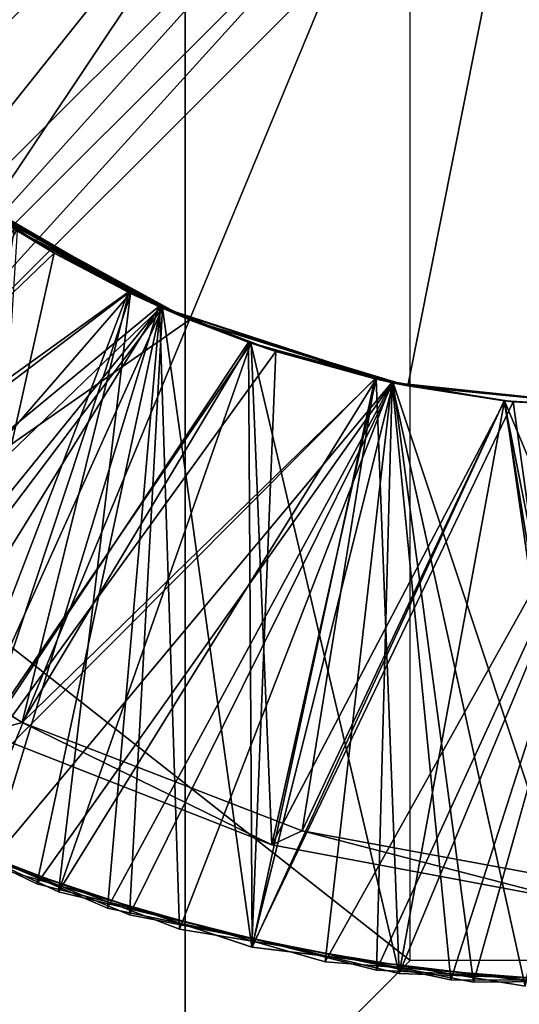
# Model space of a CAD drawing. Header units: millimetres. Extents: x -35 to 35, y -25 to 51.
# Tile 84 of 121: x 22.313 to 22.871, y 14.033 to 15.134. Entities that reach past the tile are written whole.
import ezdxf

# ---------------------------------------------------------------- set-up
doc = ezdxf.new("R2010")
doc.units = ezdxf.units.MM
doc.header["$LTSCALE"] = 65.185185
for name, color, linetype in [('129', 7, 'CONTINUOUS'), ('30', 7, 'CONTINUOUS'), ('31', 7, 'CONTINUOUS'), ('39', 7, 'CONTINUOUS'), ('40', 7, 'CONTINUOUS'), ('41', 7, 'CONTINUOUS'), ('42', 7, 'CONTINUOUS'), ('43', 7, 'CONTINUOUS'), ('44', 7, 'CONTINUOUS'), ('45', 7, 'CONTINUOUS'), ('46', 7, 'CONTINUOUS'), ('47', 7, 'CONTINUOUS'), ('58', 7, 'CONTINUOUS'), ('59', 7, 'CONTINUOUS'), ('61', 7, 'CONTINUOUS'), ('96', 7, 'CONTINUOUS'), ('97', 7, 'CONTINUOUS')]:
    doc.layers.add(name, color=color, linetype=linetype)

msp = doc.modelspace()

# ---------------------------------------------------------------- linework, layer by layer
at = {"layer": '129', "color": 250, "linetype": 'Continuous', "true_color": 0x1c1c1c}
for points in [[(23.3, 22.5, 72.991), (-23.3, -22.5, 72.991), (23.3, -22.5, 72.991), (23.3, 22.5, 72.991)], [(-23.3, 22.5, 72.991), (-23.3, -22.5, 72.991), (23.3, 22.5, 72.991), (-23.3, 22.5, 72.991)]]:
    msp.add_3dface(points, dxfattribs=at)
at = {"layer": '30', "color": 250, "linetype": 'Continuous', "true_color": 0x1c1c1c}
for points in [[(22.4976, 42.8115, -103.1), (21.3067, -11.7673, -103.1), (21.3067, 43.7673, -103.1), (22.4976, 42.8115, -103.1)], [(22.4976, -10.8115, -103.1), (21.3067, -11.7673, -103.1), (22.4976, 42.8115, -103.1), (22.4976, -10.8115, -103.1)], [(23.6457, 41.8047, -103.1), (22.4976, -10.8115, -103.1), (22.4976, 42.8115, -103.1), (23.6457, 41.8047, -103.1)], [(23.6457, -9.8047, -103.1), (22.4976, -10.8115, -103.1), (23.6457, 41.8047, -103.1), (23.6457, -9.8047, -103.1)]]:
    msp.add_3dface(points, dxfattribs=at)
at = {"layer": '31', "color": 250, "linetype": 'Continuous', "true_color": 0x1c1c1c}
for points in [[(-34.5, 16, -88.1), (-34.3687, 12.9931, -88.1), (34.5, 16, -88.1), (-34.5, 16, -88.1)], [(34.5, 16, -88.1), (-34.3687, 12.9931, -88.1), (34.3687, 12.9931, -88.1), (34.5, 16, -88.1)]]:
    msp.add_3dface(points, dxfattribs=at)
at = {"layer": '39', "linetype": 'Continuous'}
for points in [[(22.309, 14.8988, -111.43), (22.4365, 14.8285, -111.3944), (22.2338, 14.9498, -109.8006), (22.309, 14.8988, -111.43)], [(22.2338, 14.9498, -109.8006), (22.4365, 14.8285, -111.3944), (22.4683, 14.8137, -109.7341), (22.2338, 14.9498, -109.8006)], [(22.2338, 14.9498, -109.4523), (22.4683, 14.8137, -109.3858), (22.3067, 14.9003, -107.7791), (22.2338, 14.9498, -109.4523)], [(22.3067, 14.9003, -107.4307), (22.4338, 14.8298, -107.3951), (22.2346, 14.9492, -105.8004), (22.3067, 14.9003, -107.4307)], [(22.2346, 14.9492, -105.8004), (22.4338, 14.8298, -107.3951), (22.4691, 14.8134, -105.7339), (22.2346, 14.9492, -105.8004)], [(22.2346, 14.9492, -105.452), (22.4691, 14.8134, -105.3856), (22.2354, 14.9487, -103.8002), (22.2346, 14.9492, -105.452)], [(22.2354, 14.9487, -103.8002), (22.4691, 14.8134, -105.3856), (22.4698, 14.813, -103.7337), (22.2354, 14.9487, -103.8002)], [(22.2354, 14.9487, -103.4518), (22.4698, 14.813, -103.3854), (22.2356, 14.9485, -101.8001), (22.2354, 14.9487, -103.4518)], [(22.2356, 14.9485, -101.4518), (22.4704, 14.8128, -101.3852), (22.262, 14.9298, -99.7922), (22.2356, 14.9485, -101.4518)], [(22.2356, 14.9485, -101.8001), (22.4698, 14.813, -103.3854), (22.4704, 14.8128, -101.7336), (22.2356, 14.9485, -101.8001)], [(22.2365, 14.9478, -95.4515), (22.4715, 14.8123, -95.3849), (22.2369, 14.9475, -93.7997), (22.2365, 14.9478, -95.4515)], [(22.2365, 14.9478, -95.7998), (22.4359, 14.8288, -97.3945), (22.4715, 14.8123, -95.7333), (22.2365, 14.9478, -95.7998)], [(22.3087, 14.8991, -97.4302), (22.4359, 14.8288, -97.3945), (22.2365, 14.9478, -95.7998), (22.3087, 14.8991, -97.4302)], [(22.2369, 14.9475, -93.7997), (22.4715, 14.8123, -95.3849), (22.472, 14.8121, -93.7331), (22.2369, 14.9475, -93.7997)], [(22.2369, 14.9475, -93.4513), (22.472, 14.8121, -93.3848), (22.2778, 14.9191, -92.1), (22.2369, 14.9475, -93.4513)], [(22.2373, 14.9473, -115.7996), (22.3098, 14.8984, -117.4298), (22.3513, 14.8734, -115.7663), (22.2373, 14.9473, -115.7996)], [(22.2373, 14.9473, -113.7996), (22.4723, 14.8119, -115.3847), (22.4724, 14.8119, -113.733), (22.2373, 14.9473, -113.7996)], [(22.2373, 14.9473, -115.4512), (22.3513, 14.8734, -115.418), (22.2373, 14.9473, -113.7996), (22.2373, 14.9473, -115.4512)], [(22.3513, 14.8734, -115.418), (22.4723, 14.8119, -115.3847), (22.2373, 14.9473, -113.7996), (22.3513, 14.8734, -115.418)], [(22.2373, 14.9473, -113.4512), (22.4724, 14.8119, -113.3847), (22.309, 14.8988, -111.7784), (22.2373, 14.9473, -113.4512)], [(22.262, 14.9298, -99.4438), (22.5025, 14.799, -99.3767), (22.3087, 14.8991, -97.7785), (22.262, 14.9298, -99.4438)], [(22.262, 14.9298, -99.7922), (22.4704, 14.8128, -101.3852), (22.5025, 14.799, -99.725), (22.262, 14.9298, -99.7922)], [(22.2778, 14.9191, -92.1), (22.472, 14.8121, -93.3848), (22.5025, 14.799, -92.1), (22.2778, 14.9191, -92.1)], [(22.5025, 14.799, -118.96), (22.307, 14.9001, -117.779), (22.2778, 14.9191, -118.96), (22.5025, 14.799, -118.96)], [(22.3067, 14.9003, -107.7791), (22.4683, 14.8137, -109.3858), (22.4338, 14.8298, -107.7434), (22.3067, 14.9003, -107.7791)], [(22.4348, 14.8293, -117.7432), (22.307, 14.9001, -117.779), (22.5025, 14.799, -118.96), (22.4348, 14.8293, -117.7432)], [(22.3087, 14.8991, -97.7785), (22.5025, 14.799, -99.3767), (22.4359, 14.8288, -97.7429), (22.3087, 14.8991, -97.7785)], [(22.309, 14.8988, -111.7784), (22.4724, 14.8119, -113.3847), (22.4365, 14.8285, -111.7427), (22.309, 14.8988, -111.7784)], [(22.3098, 14.8984, -117.4298), (22.437, 14.8282, -117.3942), (22.3513, 14.8734, -115.7663), (22.3098, 14.8984, -117.4298)], [(22.3513, 14.8734, -115.7663), (22.437, 14.8282, -117.3942), (22.4723, 14.8119, -115.733), (22.3513, 14.8734, -115.7663)], [(22.4338, 14.8298, -107.3951), (22.5685, 14.7737, -107.3594), (22.4691, 14.8134, -105.7339), (22.4338, 14.8298, -107.3951)], [(22.4338, 14.8298, -107.7434), (22.4683, 14.8137, -109.3858), (22.5685, 14.7737, -107.7077), (22.4338, 14.8298, -107.7434)], [(22.5698, 14.7733, -117.7074), (22.4348, 14.8293, -117.7432), (22.5025, 14.799, -118.96), (22.5698, 14.7733, -117.7074)], [(22.4359, 14.8288, -97.7429), (22.5025, 14.799, -99.3767), (22.5701, 14.7731, -97.7073), (22.4359, 14.8288, -97.7429)], [(22.4359, 14.8288, -97.3945), (22.5701, 14.7731, -97.3589), (22.4715, 14.8123, -95.7333), (22.4359, 14.8288, -97.3945)], [(22.4365, 14.8285, -111.3944), (22.5711, 14.7728, -111.3587), (22.4683, 14.8137, -109.7341), (22.4365, 14.8285, -111.3944)], [(22.4365, 14.8285, -111.7427), (22.4724, 14.8119, -113.3847), (22.5711, 14.7728, -111.707), (22.4365, 14.8285, -111.7427)], [(22.437, 14.8282, -117.3942), (22.5715, 14.7726, -117.3586), (22.4723, 14.8119, -115.733), (22.437, 14.8282, -117.3942)], [(22.5711, 14.7728, -111.3587), (22.711, 14.7325, -111.323), (22.4683, 14.8137, -109.7341), (22.5711, 14.7728, -111.3587)], [(22.4683, 14.8137, -109.7341), (22.711, 14.7325, -111.323), (22.7285, 14.7287, -109.667), (22.4683, 14.8137, -109.7341)], [(22.4683, 14.8137, -109.3858), (22.7285, 14.7287, -109.3186), (22.5685, 14.7737, -107.7077), (22.4683, 14.8137, -109.3858)], [(22.5685, 14.7737, -107.3594), (22.7095, 14.7329, -107.3234), (22.4691, 14.8134, -105.7339), (22.5685, 14.7737, -107.3594)], [(22.4691, 14.8134, -105.7339), (22.7095, 14.7329, -107.3234), (22.7287, 14.7286, -105.6669), (22.4691, 14.8134, -105.7339)], [(22.4691, 14.8134, -105.3856), (22.7287, 14.7286, -105.3186), (22.4698, 14.813, -103.7337), (22.4691, 14.8134, -105.3856)], [(22.4698, 14.813, -103.3854), (22.7289, 14.7286, -103.3185), (22.4704, 14.8128, -101.7336), (22.4698, 14.813, -103.3854)], [(22.4698, 14.813, -103.7337), (22.7287, 14.7286, -105.3186), (22.7289, 14.7286, -103.6669), (22.4698, 14.813, -103.7337)], [(22.4704, 14.8128, -101.3852), (22.7292, 14.7285, -101.3185), (22.5025, 14.799, -99.725), (22.4704, 14.8128, -101.3852)], [(22.4704, 14.8128, -101.7336), (22.7289, 14.7286, -103.3185), (22.7292, 14.7285, -101.6668), (22.4704, 14.8128, -101.7336)], [(22.4715, 14.8123, -95.3849), (22.7295, 14.7284, -95.3184), (22.472, 14.8121, -93.7331), (22.4715, 14.8123, -95.3849)], [(22.4715, 14.8123, -95.7333), (22.7103, 14.7327, -97.3232), (22.7295, 14.7284, -95.6667), (22.4715, 14.8123, -95.7333)], [(22.5701, 14.7731, -97.3589), (22.7103, 14.7327, -97.3232), (22.4715, 14.8123, -95.7333), (22.5701, 14.7731, -97.3589)], [(22.472, 14.8121, -93.7331), (22.7295, 14.7284, -95.3184), (22.7298, 14.7284, -93.6666), (22.472, 14.8121, -93.7331)], [(22.472, 14.8121, -93.3848), (22.7298, 14.7284, -93.3183), (22.5025, 14.799, -92.1), (22.472, 14.8121, -93.3848)], [(22.4723, 14.8119, -115.733), (22.5715, 14.7726, -117.3586), (22.5991, 14.7633, -115.6998), (22.4723, 14.8119, -115.733)], [(22.4723, 14.8119, -115.3847), (22.5991, 14.7633, -115.3514), (22.4724, 14.8119, -113.733), (22.4723, 14.8119, -115.3847)], [(22.5991, 14.7633, -115.3514), (22.7303, 14.7283, -115.3182), (22.4724, 14.8119, -113.733), (22.5991, 14.7633, -115.3514)], [(22.4724, 14.8119, -113.733), (22.7303, 14.7283, -115.3182), (22.7303, 14.7283, -113.6665), (22.4724, 14.8119, -113.733)], [(22.4724, 14.8119, -113.3847), (22.7303, 14.7283, -113.3182), (22.5711, 14.7728, -111.707), (22.4724, 14.8119, -113.3847)], [(22.5025, 14.799, -99.725), (22.7292, 14.7285, -101.3185), (22.7464, 14.725, -99.6625), (22.5025, 14.799, -99.725)], [(22.5025, 14.799, -92.1), (22.7298, 14.7284, -93.3183), (22.7464, 14.725, -92.1), (22.5025, 14.799, -92.1)], [(22.5025, 14.799, -99.3767), (22.7464, 14.725, -99.3142), (22.5701, 14.7731, -97.7073), (22.5025, 14.799, -99.3767)], [(22.7464, 14.725, -118.96), (22.5698, 14.7733, -117.7074), (22.5025, 14.799, -118.96), (22.7464, 14.725, -118.96)], [(22.5685, 14.7737, -107.7077), (22.7285, 14.7287, -109.3186), (22.7095, 14.7329, -107.6717), (22.5685, 14.7737, -107.7077)], [(22.7101, 14.7327, -117.6716), (22.5698, 14.7733, -117.7074), (22.7464, 14.725, -118.96), (22.7101, 14.7327, -117.6716)], [(22.5701, 14.7731, -97.7073), (22.7464, 14.725, -99.3142), (22.7103, 14.7327, -97.6715), (22.5701, 14.7731, -97.7073)], [(22.5711, 14.7728, -111.707), (22.7303, 14.7283, -113.3182), (22.711, 14.7325, -111.6714), (22.5711, 14.7728, -111.707)], [(22.5715, 14.7726, -117.3586), (22.7113, 14.7325, -117.323), (22.5991, 14.7633, -115.6998), (22.5715, 14.7726, -117.3586)], [(22.5991, 14.7633, -115.6998), (22.7113, 14.7325, -117.323), (22.7303, 14.7283, -115.6665), (22.5991, 14.7633, -115.6998)], [(22.7095, 14.7329, -107.3234), (22.8543, 14.7082, -107.2874), (22.7287, 14.7286, -105.6669), (22.7095, 14.7329, -107.3234)], [(22.7095, 14.7329, -107.6717), (22.7285, 14.7287, -109.3186), (22.8543, 14.7082, -107.6358), (22.7095, 14.7329, -107.6717)], [(22.8541, 14.7082, -117.6358), (22.7101, 14.7327, -117.6716), (22.7464, 14.725, -118.96), (22.8541, 14.7082, -117.6358)], [(22.7103, 14.7327, -97.6715), (22.7464, 14.725, -99.3142), (22.8545, 14.7082, -97.6357), (22.7103, 14.7327, -97.6715)], [(22.7103, 14.7327, -97.3232), (22.8545, 14.7082, -97.2874), (22.7295, 14.7284, -95.6667), (22.7103, 14.7327, -97.3232)], [(22.711, 14.7325, -111.323), (22.8546, 14.7082, -111.2873), (22.7285, 14.7287, -109.667), (22.711, 14.7325, -111.323)], [(22.711, 14.7325, -111.6714), (22.7303, 14.7283, -113.3182), (22.8546, 14.7082, -111.6357), (22.711, 14.7325, -111.6714)], [(22.7113, 14.7325, -117.323), (22.8548, 14.7081, -117.2873), (22.7303, 14.7283, -115.6665), (22.7113, 14.7325, -117.323)], [(23, 14.7, -111.2517), (23, 14.7, -109.6), (22.7285, 14.7287, -109.667), (23, 14.7, -111.2517)], [(22.7285, 14.7287, -109.3186), (23, 14.7, -109.2517), (22.8543, 14.7082, -107.6358), (22.7285, 14.7287, -109.3186)], [(22.8546, 14.7082, -111.2873), (23, 14.7, -111.2517), (22.7285, 14.7287, -109.667), (22.8546, 14.7082, -111.2873)], [(22.8543, 14.7082, -107.2874), (23, 14.7, -107.2517), (22.7287, 14.7286, -105.6669), (22.8543, 14.7082, -107.2874)], [(23, 14.7, -107.2517), (23, 14.7, -105.6), (22.7287, 14.7286, -105.6669), (23, 14.7, -107.2517)], [(22.7287, 14.7286, -105.3186), (23, 14.7, -105.2517), (22.7289, 14.7286, -103.6669), (22.7287, 14.7286, -105.3186)], [(23, 14.7, -105.2517), (23, 14.7, -103.6), (22.7289, 14.7286, -103.6669), (23, 14.7, -105.2517)], [(22.7289, 14.7286, -103.3185), (23, 14.7, -103.2517), (22.7292, 14.7285, -101.6668), (22.7289, 14.7286, -103.3185)], [(23, 14.7, -103.2517), (23, 14.7, -101.6), (22.7292, 14.7285, -101.6668), (23, 14.7, -103.2517)], [(22.7292, 14.7285, -101.3185), (23, 14.7, -101.2517), (22.7464, 14.725, -99.6625), (22.7292, 14.7285, -101.3185)], [(22.7295, 14.7284, -95.3184), (23, 14.7, -95.2517), (22.7298, 14.7284, -93.6666), (22.7295, 14.7284, -95.3184)], [(23, 14.7, -97.2517), (23, 14.7, -95.6), (22.7295, 14.7284, -95.6667), (23, 14.7, -97.2517)], [(22.8545, 14.7082, -97.2874), (23, 14.7, -97.2517), (22.7295, 14.7284, -95.6667), (22.8545, 14.7082, -97.2874)], [(23, 14.7, -95.2517), (23, 14.7, -93.6), (22.7298, 14.7284, -93.6666), (23, 14.7, -95.2517)], [(22.7298, 14.7284, -93.3183), (23, 14.7, -93.2517), (22.7464, 14.725, -92.1), (22.7298, 14.7284, -93.3183)], [(22.7303, 14.7283, -115.6665), (22.8548, 14.7081, -117.2873), (22.8644, 14.7071, -115.6333), (22.7303, 14.7283, -115.6665)], [(22.7303, 14.7283, -115.3182), (22.8644, 14.7071, -115.2849), (22.7303, 14.7283, -113.6665), (22.7303, 14.7283, -115.3182)], [(22.8644, 14.7071, -115.2849), (23, 14.7, -115.2517), (22.7303, 14.7283, -113.6665), (22.8644, 14.7071, -115.2849)], [(22.7303, 14.7283, -113.3182), (23, 14.7, -113.2517), (22.8546, 14.7082, -111.6357), (22.7303, 14.7283, -113.3182)], [(23, 14.7, -115.2517), (23, 14.7, -113.6), (22.7303, 14.7283, -113.6665), (23, 14.7, -115.2517)], [(23, 14.7, -118.96), (22.8541, 14.7082, -117.6358), (22.7464, 14.725, -118.96), (23, 14.7, -118.96)], [(23, 14.7, -101.2517), (23, 14.7, -99.6), (22.7464, 14.725, -99.6625), (23, 14.7, -101.2517)], [(22.7464, 14.725, -99.3142), (23, 14.7, -99.2517), (22.8545, 14.7082, -97.6357), (22.7464, 14.725, -99.3142)], [(23, 14.7, -93.2517), (23, 14.7, -92.1), (22.7464, 14.725, -92.1), (23, 14.7, -93.2517)], [(23, 14.7, -118.96), (23, 14.7, -117.6), (22.8541, 14.7082, -117.6358), (23, 14.7, -118.96)], [(23, 14.7, -109.2517), (23, 14.7, -107.6), (22.8543, 14.7082, -107.6358), (23, 14.7, -109.2517)], [(23, 14.7, -99.2517), (23, 14.7, -97.6), (22.8545, 14.7082, -97.6357), (23, 14.7, -99.2517)], [(23, 14.7, -113.2517), (23, 14.7, -111.6), (22.8546, 14.7082, -111.6357), (23, 14.7, -113.2517)], [(22.8548, 14.7081, -117.2873), (23, 14.7, -117.2517), (22.8644, 14.7071, -115.6333), (22.8548, 14.7081, -117.2873)], [(23, 14.7, -117.2517), (23, 14.7, -115.6), (22.8644, 14.7071, -115.6333), (23, 14.7, -117.2517)]]:
    msp.add_3dface(points, dxfattribs=at)
at = {"layer": '40', "linetype": 'Continuous'}
for points in [[(22.3513, 14.8734, -115.418), (22.2373, 14.9473, -115.4512), (21.8694, 14.4112, -115.6227), (22.3513, 14.8734, -115.418)], [(22.437, 14.8282, -117.3942), (22.3098, 14.8984, -117.4298), (22.2741, 14.3374, -117.5205), (22.437, 14.8282, -117.3942)], [(22.2051, 14.2194, -115.5595), (22.3513, 14.8734, -115.418), (21.8694, 14.4112, -115.6227), (22.2051, 14.2194, -115.5595)], [(22.4723, 14.8119, -115.3847), (22.3513, 14.8734, -115.418), (22.2051, 14.2194, -115.5595), (22.4723, 14.8119, -115.3847)], [(22.5715, 14.7726, -117.3586), (22.437, 14.8282, -117.3942), (22.2741, 14.3374, -117.5205), (22.5715, 14.7726, -117.3586)], [(22.5721, 14.0975, -115.4963), (22.4723, 14.8119, -115.3847), (22.2051, 14.2194, -115.5595), (22.5721, 14.0975, -115.4963)], [(22.5991, 14.7633, -115.3514), (22.4723, 14.8119, -115.3847), (22.5721, 14.0975, -115.4963), (22.5991, 14.7633, -115.3514)], [(22.5944, 14.2117, -117.4657), (22.5715, 14.7726, -117.3586), (22.2741, 14.3374, -117.5205), (22.5944, 14.2117, -117.4657)], [(22.7113, 14.7325, -117.323), (22.5715, 14.7726, -117.3586), (22.5944, 14.2117, -117.4657), (22.7113, 14.7325, -117.323)], [(22.7303, 14.7283, -115.3182), (22.5991, 14.7633, -115.3514), (22.5721, 14.0975, -115.4963), (22.7303, 14.7283, -115.3182)], [(22.8548, 14.7081, -117.2873), (22.7113, 14.7325, -117.323), (22.5944, 14.2117, -117.4657), (22.8548, 14.7081, -117.2873)], [(22.9559, 14.0505, -115.433), (22.7303, 14.7283, -115.3182), (22.5721, 14.0975, -115.4963), (22.9559, 14.0505, -115.433)], [(22.8644, 14.7071, -115.2849), (22.7303, 14.7283, -115.3182), (22.9559, 14.0505, -115.433), (22.8644, 14.7071, -115.2849)], [(22.9352, 14.1479, -117.411), (22.8548, 14.7081, -117.2873), (22.5944, 14.2117, -117.4657), (22.9352, 14.1479, -117.411)], [(23, 14.7, -117.2517), (22.8548, 14.7081, -117.2873), (22.9352, 14.1479, -117.411), (23, 14.7, -117.2517)], [(23, 14.7, -115.2517), (22.8644, 14.7071, -115.2849), (22.9559, 14.0505, -115.433), (23, 14.7, -115.2517)]]:
    msp.add_3dface(points, dxfattribs=at)
at = {"layer": '41', "linetype": 'Continuous'}
for points in [[(22.2373, 14.9473, -115.7996), (22.3513, 14.8734, -115.7663), (21.8694, 14.4112, -115.6227), (22.2373, 14.9473, -115.7996)], [(22.307, 14.9001, -117.779), (22.4348, 14.8293, -117.7432), (22.0336, 14.524, -117.6601), (22.307, 14.9001, -117.779)], [(22.3513, 14.8734, -115.7663), (22.2051, 14.2194, -115.5595), (21.8694, 14.4112, -115.6227), (22.3513, 14.8734, -115.7663)], [(22.3513, 14.8734, -115.7663), (22.4723, 14.8119, -115.733), (22.2051, 14.2194, -115.5595), (22.3513, 14.8734, -115.7663)], [(22.0336, 14.524, -117.6601), (22.4348, 14.8293, -117.7432), (22.3156, 14.3485, -117.5944), (22.0336, 14.524, -117.6601)], [(22.4348, 14.8293, -117.7432), (22.5698, 14.7733, -117.7074), (22.3156, 14.3485, -117.5944), (22.4348, 14.8293, -117.7432)], [(22.4723, 14.8119, -115.733), (22.5991, 14.7633, -115.6998), (22.2051, 14.2194, -115.5595), (22.4723, 14.8119, -115.733)], [(22.5698, 14.7733, -117.7074), (22.7101, 14.7327, -117.6716), (22.3156, 14.3485, -117.5944), (22.5698, 14.7733, -117.7074)], [(22.5991, 14.7633, -115.6998), (22.5721, 14.0975, -115.4963), (22.2051, 14.2194, -115.5595), (22.5991, 14.7633, -115.6998)], [(22.5991, 14.7633, -115.6998), (22.7303, 14.7283, -115.6665), (22.5721, 14.0975, -115.4963), (22.5991, 14.7633, -115.6998)], [(22.3156, 14.3485, -117.5944), (22.7101, 14.7327, -117.6716), (22.6284, 14.2274, -117.5288), (22.3156, 14.3485, -117.5944)], [(22.7101, 14.7327, -117.6716), (22.8541, 14.7082, -117.6358), (22.6284, 14.2274, -117.5288), (22.7101, 14.7327, -117.6716)], [(22.7303, 14.7283, -115.6665), (22.8644, 14.7071, -115.6333), (22.5721, 14.0975, -115.4963), (22.7303, 14.7283, -115.6665)], [(22.8644, 14.7071, -115.6333), (22.9559, 14.0505, -115.433), (22.5721, 14.0975, -115.4963), (22.8644, 14.7071, -115.6333)], [(22.6284, 14.2274, -117.5288), (22.8541, 14.7082, -117.6358), (22.9614, 14.1659, -117.4635), (22.6284, 14.2274, -117.5288)], [(22.8541, 14.7082, -117.6358), (23, 14.7, -117.6), (22.9614, 14.1659, -117.4635), (22.8541, 14.7082, -117.6358)], [(22.8644, 14.7071, -115.6333), (23, 14.7, -115.6), (22.9559, 14.0505, -115.433), (22.8644, 14.7071, -115.6333)]]:
    msp.add_3dface(points, dxfattribs=at)
at = {"layer": '42', "linetype": 'Continuous'}
for points in [[(22.4683, 14.8137, -109.3858), (22.2338, 14.9498, -109.4523), (21.9301, 14.3698, -109.6107), (22.4683, 14.8137, -109.3858)], [(22.4724, 14.8119, -113.3847), (22.2373, 14.9473, -113.4512), (22.0737, 14.2841, -113.5834), (22.4724, 14.8119, -113.3847)], [(22.4365, 14.8285, -111.3944), (22.309, 14.8988, -111.43), (22.001, 14.3254, -111.5971), (22.4365, 14.8285, -111.3944)], [(22.4338, 14.8298, -107.3951), (22.3067, 14.9003, -107.4307), (22.2006, 14.2214, -107.5603), (22.4338, 14.8298, -107.3951)], [(22.356, 14.1594, -111.533), (22.4365, 14.8285, -111.3944), (22.001, 14.3254, -111.5971), (22.356, 14.1594, -111.533)], [(22.5685, 14.7737, -107.3594), (22.4338, 14.8298, -107.3951), (22.2006, 14.2214, -107.5603), (22.5685, 14.7737, -107.3594)], [(22.5711, 14.7728, -111.3587), (22.4365, 14.8285, -111.3944), (22.356, 14.1594, -111.533), (22.5711, 14.7728, -111.3587)], [(22.2776, 14.1887, -109.5466), (22.4683, 14.8137, -109.3858), (21.9301, 14.3698, -109.6107), (22.2776, 14.1887, -109.5466)], [(22.4355, 14.1335, -113.5193), (22.4724, 14.8119, -113.3847), (22.0737, 14.2841, -113.5834), (22.4355, 14.1335, -113.5193)], [(22.7285, 14.7287, -109.3186), (22.4683, 14.8137, -109.3858), (22.2776, 14.1887, -109.5466), (22.7285, 14.7287, -109.3186)], [(22.7303, 14.7283, -113.3182), (22.4724, 14.8119, -113.3847), (22.4355, 14.1335, -113.5193), (22.7303, 14.7283, -113.3182)], [(22.5724, 14.0975, -107.4962), (22.5685, 14.7737, -107.3594), (22.2006, 14.2214, -107.5603), (22.5724, 14.0975, -107.4962)], [(22.737, 14.0678, -111.4689), (22.5711, 14.7728, -111.3587), (22.356, 14.1594, -111.533), (22.737, 14.0678, -111.4689)], [(22.7095, 14.7329, -107.3234), (22.5685, 14.7737, -107.3594), (22.5724, 14.0975, -107.4962), (22.7095, 14.7329, -107.3234)], [(22.711, 14.7325, -111.323), (22.5711, 14.7728, -111.3587), (22.737, 14.0678, -111.4689), (22.711, 14.7325, -111.323)], [(22.8543, 14.7082, -107.2874), (22.7095, 14.7329, -107.3234), (22.5724, 14.0975, -107.4962), (22.8543, 14.7082, -107.2874)], [(22.8546, 14.7082, -111.2873), (22.711, 14.7325, -111.323), (22.737, 14.0678, -111.4689), (22.8546, 14.7082, -111.2873)], [(22.6543, 14.0809, -109.4826), (22.7285, 14.7287, -109.3186), (22.2776, 14.1887, -109.5466), (22.6543, 14.0809, -109.4826)], [(22.8201, 14.0583, -113.4552), (22.7303, 14.7283, -113.3182), (22.4355, 14.1335, -113.5193), (22.8201, 14.0583, -113.4552)], [(23, 14.7, -109.2517), (22.7285, 14.7287, -109.3186), (22.6543, 14.0809, -109.4826), (23, 14.7, -109.2517)], [(23, 14.7, -113.2517), (22.7303, 14.7283, -113.3182), (22.8201, 14.0583, -113.4552), (23, 14.7, -113.2517)], [(22.9614, 14.0504, -107.4321), (22.8543, 14.7082, -107.2874), (22.5724, 14.0975, -107.4962), (22.9614, 14.0504, -107.4321)], [(23.045, 14.0505, -109.4185), (23, 14.7, -109.2517), (22.6543, 14.0809, -109.4826), (23.045, 14.0505, -109.4185)], [(23.1286, 14.0542, -111.4048), (22.8546, 14.7082, -111.2873), (22.737, 14.0678, -111.4689), (23.1286, 14.0542, -111.4048)], [(23.2119, 14.0616, -113.3912), (23, 14.7, -113.2517), (22.8201, 14.0583, -113.4552), (23.2119, 14.0616, -113.3912)], [(23, 14.7, -107.2517), (22.8543, 14.7082, -107.2874), (22.9614, 14.0504, -107.4321), (23, 14.7, -107.2517)], [(23, 14.7, -111.2517), (22.8546, 14.7082, -111.2873), (23.1286, 14.0542, -111.4048), (23, 14.7, -111.2517)]]:
    msp.add_3dface(points, dxfattribs=at)
at = {"layer": '43', "linetype": 'Continuous'}
for points in [[(22.2338, 14.9498, -109.8006), (22.4683, 14.8137, -109.7341), (21.9301, 14.3698, -109.6107), (22.2338, 14.9498, -109.8006)], [(22.2373, 14.9473, -113.7996), (22.4724, 14.8119, -113.733), (22.0737, 14.2841, -113.5834), (22.2373, 14.9473, -113.7996)], [(22.3067, 14.9003, -107.7791), (22.4338, 14.8298, -107.7434), (21.8611, 14.4171, -107.6244), (22.3067, 14.9003, -107.7791)], [(22.309, 14.8988, -111.7784), (22.4365, 14.8285, -111.7427), (22.001, 14.3254, -111.5971), (22.309, 14.8988, -111.7784)], [(22.4338, 14.8298, -107.7434), (22.2006, 14.2214, -107.5603), (21.8611, 14.4171, -107.6244), (22.4338, 14.8298, -107.7434)], [(22.4365, 14.8285, -111.7427), (22.356, 14.1594, -111.533), (22.001, 14.3254, -111.5971), (22.4365, 14.8285, -111.7427)], [(22.4338, 14.8298, -107.7434), (22.5685, 14.7737, -107.7077), (22.2006, 14.2214, -107.5603), (22.4338, 14.8298, -107.7434)], [(22.4365, 14.8285, -111.7427), (22.5711, 14.7728, -111.707), (22.356, 14.1594, -111.533), (22.4365, 14.8285, -111.7427)], [(22.4683, 14.8137, -109.7341), (22.2776, 14.1887, -109.5466), (21.9301, 14.3698, -109.6107), (22.4683, 14.8137, -109.7341)], [(22.4724, 14.8119, -113.733), (22.4355, 14.1335, -113.5193), (22.0737, 14.2841, -113.5834), (22.4724, 14.8119, -113.733)], [(22.4683, 14.8137, -109.7341), (22.7285, 14.7287, -109.667), (22.2776, 14.1887, -109.5466), (22.4683, 14.8137, -109.7341)], [(22.4724, 14.8119, -113.733), (22.7303, 14.7283, -113.6665), (22.4355, 14.1335, -113.5193), (22.4724, 14.8119, -113.733)], [(22.5685, 14.7737, -107.7077), (22.7095, 14.7329, -107.6717), (22.2006, 14.2214, -107.5603), (22.5685, 14.7737, -107.7077)], [(22.5711, 14.7728, -111.707), (22.711, 14.7325, -111.6714), (22.356, 14.1594, -111.533), (22.5711, 14.7728, -111.707)], [(22.7095, 14.7329, -107.6717), (22.5724, 14.0975, -107.4962), (22.2006, 14.2214, -107.5603), (22.7095, 14.7329, -107.6717)], [(22.711, 14.7325, -111.6714), (22.737, 14.0678, -111.4689), (22.356, 14.1594, -111.533), (22.711, 14.7325, -111.6714)], [(22.7095, 14.7329, -107.6717), (22.8543, 14.7082, -107.6358), (22.5724, 14.0975, -107.4962), (22.7095, 14.7329, -107.6717)], [(22.711, 14.7325, -111.6714), (22.8546, 14.7082, -111.6357), (22.737, 14.0678, -111.4689), (22.711, 14.7325, -111.6714)], [(22.7285, 14.7287, -109.667), (22.6543, 14.0809, -109.4826), (22.2776, 14.1887, -109.5466), (22.7285, 14.7287, -109.667)], [(22.7303, 14.7283, -113.6665), (22.8201, 14.0583, -113.4552), (22.4355, 14.1335, -113.5193), (22.7303, 14.7283, -113.6665)], [(22.7285, 14.7287, -109.667), (23, 14.7, -109.6), (22.6543, 14.0809, -109.4826), (22.7285, 14.7287, -109.667)], [(22.7303, 14.7283, -113.6665), (23, 14.7, -113.6), (22.8201, 14.0583, -113.4552), (22.7303, 14.7283, -113.6665)], [(22.8543, 14.7082, -107.6358), (22.9614, 14.0504, -107.4321), (22.5724, 14.0975, -107.4962), (22.8543, 14.7082, -107.6358)], [(23, 14.7, -109.6), (23.045, 14.0505, -109.4185), (22.6543, 14.0809, -109.4826), (23, 14.7, -109.6)], [(22.8546, 14.7082, -111.6357), (23, 14.7, -111.6), (22.737, 14.0678, -111.4689), (22.8546, 14.7082, -111.6357)], [(23, 14.7, -111.6), (23.1286, 14.0542, -111.4048), (22.737, 14.0678, -111.4689), (23, 14.7, -111.6)], [(23, 14.7, -113.6), (23.2119, 14.0616, -113.3912), (22.8201, 14.0583, -113.4552), (23, 14.7, -113.6)], [(22.8543, 14.7082, -107.6358), (23, 14.7, -107.6), (22.9614, 14.0504, -107.4321), (22.8543, 14.7082, -107.6358)]]:
    msp.add_3dface(points, dxfattribs=at)
at = {"layer": '44', "linetype": 'Continuous'}
for points in [[(22.4704, 14.8128, -101.3852), (22.2356, 14.9485, -101.4518), (21.9789, 14.3387, -101.6013), (22.4704, 14.8128, -101.3852)], [(22.4698, 14.813, -103.3854), (22.2354, 14.9487, -103.4518), (22.0511, 14.2964, -103.5876), (22.4698, 14.813, -103.3854)], [(22.4691, 14.8134, -105.3856), (22.2346, 14.9492, -105.452), (22.1251, 14.2573, -105.5739), (22.4691, 14.8134, -105.3856)], [(22.5025, 14.799, -99.3767), (22.262, 14.9298, -99.4438), (22.2538, 14.1984, -99.5508), (22.5025, 14.799, -99.3767)], [(22.3317, 14.1681, -101.5372), (22.4704, 14.8128, -101.3852), (21.9789, 14.3387, -101.6013), (22.3317, 14.1681, -101.5372)], [(22.4109, 14.1411, -103.5235), (22.4698, 14.813, -103.3854), (22.0511, 14.2964, -103.5876), (22.4109, 14.1411, -103.5235)], [(22.4912, 14.1176, -105.5099), (22.4691, 14.8134, -105.3856), (22.1251, 14.2573, -105.5739), (22.4912, 14.1176, -105.5099)], [(22.7292, 14.7285, -101.3185), (22.4704, 14.8128, -101.3852), (22.3317, 14.1681, -101.5372), (22.7292, 14.7285, -101.3185)], [(22.7289, 14.7286, -103.3185), (22.4698, 14.813, -103.3854), (22.4109, 14.1411, -103.5235), (22.7289, 14.7286, -103.3185)], [(22.7287, 14.7286, -105.3186), (22.4691, 14.8134, -105.3856), (22.4912, 14.1176, -105.5099), (22.7287, 14.7286, -105.3186)], [(22.7115, 14.0715, -101.4731), (22.7292, 14.7285, -101.3185), (22.3317, 14.1681, -101.5372), (22.7115, 14.0715, -101.4731)], [(22.7945, 14.0609, -103.4594), (22.7289, 14.7286, -103.3185), (22.4109, 14.1411, -103.5235), (22.7945, 14.0609, -103.4594)], [(22.8778, 14.0538, -105.4458), (22.7287, 14.7286, -105.3186), (22.4912, 14.1176, -105.5099), (22.8778, 14.0538, -105.4458)], [(23, 14.7, -101.2517), (22.7292, 14.7285, -101.3185), (22.7115, 14.0715, -101.4731), (23, 14.7, -101.2517)], [(23, 14.7, -105.2517), (22.7287, 14.7286, -105.3186), (22.8778, 14.0538, -105.4458), (23, 14.7, -105.2517)], [(23, 14.7, -103.2517), (22.7289, 14.7286, -103.3185), (22.7945, 14.0609, -103.4594), (23, 14.7, -103.2517)], [(23.1029, 14.0527, -101.409), (23, 14.7, -101.2517), (22.7115, 14.0715, -101.4731), (23.1029, 14.0527, -101.409)], [(23.1863, 14.0589, -103.3954), (23, 14.7, -103.2517), (22.7945, 14.0609, -103.4594), (23.1863, 14.0589, -103.3954)]]:
    msp.add_3dface(points, dxfattribs=at)
at = {"layer": '45', "linetype": 'Continuous'}
for points in [[(22.2356, 14.9485, -101.8001), (22.4704, 14.8128, -101.7336), (21.9789, 14.3387, -101.6013), (22.2356, 14.9485, -101.8001)], [(22.2354, 14.9487, -103.8002), (22.4698, 14.813, -103.7337), (22.0511, 14.2964, -103.5876), (22.2354, 14.9487, -103.8002)], [(22.2346, 14.9492, -105.8004), (22.4691, 14.8134, -105.7339), (22.1251, 14.2573, -105.5739), (22.2346, 14.9492, -105.8004)], [(22.262, 14.9298, -99.7922), (22.5025, 14.799, -99.725), (21.9086, 14.384, -99.6149), (22.262, 14.9298, -99.7922)], [(22.4704, 14.8128, -101.7336), (22.3317, 14.1681, -101.5372), (21.9789, 14.3387, -101.6013), (22.4704, 14.8128, -101.7336)], [(22.4698, 14.813, -103.7337), (22.4109, 14.1411, -103.5235), (22.0511, 14.2964, -103.5876), (22.4698, 14.813, -103.7337)], [(22.4691, 14.8134, -105.7339), (22.4912, 14.1176, -105.5099), (22.1251, 14.2573, -105.5739), (22.4691, 14.8134, -105.7339)], [(22.4704, 14.8128, -101.7336), (22.7292, 14.7285, -101.6668), (22.3317, 14.1681, -101.5372), (22.4704, 14.8128, -101.7336)], [(22.4698, 14.813, -103.7337), (22.7289, 14.7286, -103.6669), (22.4109, 14.1411, -103.5235), (22.4698, 14.813, -103.7337)], [(22.4691, 14.8134, -105.7339), (22.7287, 14.7286, -105.6669), (22.4912, 14.1176, -105.5099), (22.4691, 14.8134, -105.7339)], [(22.5025, 14.799, -99.725), (22.2538, 14.1984, -99.5508), (21.9086, 14.384, -99.6149), (22.5025, 14.799, -99.725)], [(22.7292, 14.7285, -101.6668), (22.7115, 14.0715, -101.4731), (22.3317, 14.1681, -101.5372), (22.7292, 14.7285, -101.6668)], [(22.7289, 14.7286, -103.6669), (22.7945, 14.0609, -103.4594), (22.4109, 14.1411, -103.5235), (22.7289, 14.7286, -103.6669)], [(22.7287, 14.7286, -105.6669), (22.8778, 14.0538, -105.4458), (22.4912, 14.1176, -105.5099), (22.7287, 14.7286, -105.6669)], [(22.7292, 14.7285, -101.6668), (23, 14.7, -101.6), (22.7115, 14.0715, -101.4731), (22.7292, 14.7285, -101.6668)], [(22.7287, 14.7286, -105.6669), (23, 14.7, -105.6), (22.8778, 14.0538, -105.4458), (22.7287, 14.7286, -105.6669)], [(22.7289, 14.7286, -103.6669), (23, 14.7, -103.6), (22.7945, 14.0609, -103.4594), (22.7289, 14.7286, -103.6669)], [(23, 14.7, -101.6), (23.1029, 14.0527, -101.409), (22.7115, 14.0715, -101.4731), (23, 14.7, -101.6)], [(23, 14.7, -103.6), (23.1863, 14.0589, -103.3954), (22.7945, 14.0609, -103.4594), (23, 14.7, -103.6)]]:
    msp.add_3dface(points, dxfattribs=at)
at = {"layer": '46', "linetype": 'Continuous'}
for points in [[(22.2741, 14.3374, -117.5205), (22.0336, 14.524, -117.6601), (22.3156, 14.3485, -117.5944), (22.2741, 14.3374, -117.5205)], [(22.5944, 14.2117, -117.4657), (22.2741, 14.3374, -117.5205), (22.3156, 14.3485, -117.5944), (22.5944, 14.2117, -117.4657)], [(22.5944, 14.2117, -117.4657), (22.3156, 14.3485, -117.5944), (22.6284, 14.2274, -117.5288), (22.5944, 14.2117, -117.4657)], [(22.9352, 14.1479, -117.411), (22.5944, 14.2117, -117.4657), (22.6284, 14.2274, -117.5288), (22.9352, 14.1479, -117.411)], [(22.9352, 14.1479, -117.411), (22.6284, 14.2274, -117.5288), (22.9614, 14.1659, -117.4635), (22.9352, 14.1479, -117.411)]]:
    msp.add_3dface(points, dxfattribs=at)
at = {"layer": '47', "linetype": 'Continuous'}
for points in [[(22.0808, 15.0808, -118.96), (21.9191, 15.2778, -118.96), (23, 16, -122.6), (22.0808, 15.0808, -118.96)], [(22.2778, 14.9191, -118.96), (22.0808, 15.0808, -118.96), (23, 16, -122.6), (22.2778, 14.9191, -118.96)], [(22.5025, 14.799, -118.96), (22.2778, 14.9191, -118.96), (23, 16, -122.6), (22.5025, 14.799, -118.96)], [(22.7464, 14.725, -118.96), (22.5025, 14.799, -118.96), (23, 16, -122.6), (22.7464, 14.725, -118.96)], [(23, 14.7, -118.96), (22.7464, 14.725, -118.96), (23, 16, -122.6), (23, 14.7, -118.96)]]:
    msp.add_3dface(points, dxfattribs=at)
at = {"layer": '58', "linetype": 'Continuous'}
for points in [[(22.749, 14.0824, -89.2), (22.749, 15.2792, -89.2), (22.079, 14.6091, -87.3591), (22.749, 14.0824, -89.2)], [(22.114, 13.4473, -87.4553), (22.749, 14.0824, -89.2), (22.079, 14.6091, -87.3591), (22.114, 13.4473, -87.4553)]]:
    msp.add_3dface(points, dxfattribs=at)
at = {"layer": '59', "linetype": 'Continuous'}
for points in [[(23.251, 14.0824, -89.2), (22.749, 14.0824, -89.2), (22.114, 13.4473, -87.4553), (23.251, 14.0824, -89.2)], [(23.886, 13.4473, -87.4553), (23.251, 14.0824, -89.2), (22.114, 13.4473, -87.4553), (23.886, 13.4473, -87.4553)]]:
    msp.add_3dface(points, dxfattribs=at)
at = {"layer": '61', "linetype": 'Continuous'}
for points in [[(22.344, 15.7449, -89.2), (22.2792, 15.749, -89.2), (21.6746, 15.0734, -87.3555), (22.344, 15.7449, -89.2)], [(22.4065, 15.7329, -89.2), (22.344, 15.7449, -89.2), (21.6746, 15.0734, -87.3555), (22.4065, 15.7329, -89.2)], [(21.7365, 15.0599, -87.3526), (22.4065, 15.7329, -89.2), (21.6746, 15.0734, -87.3555), (21.7365, 15.0599, -87.3526)], [(22.5197, 15.6869, -89.2), (22.4065, 15.7329, -89.2), (21.7365, 15.0599, -87.3526), (22.5197, 15.6869, -89.2)], [(21.8468, 15.0127, -87.3489), (22.5197, 15.6869, -89.2), (21.7365, 15.0599, -87.3526), (21.8468, 15.0127, -87.3489)], [(22.6146, 15.6146, -89.2), (22.5197, 15.6869, -89.2), (21.8468, 15.0127, -87.3489), (22.6146, 15.6146, -89.2)], [(21.941, 14.9397, -87.3477), (22.6146, 15.6146, -89.2), (21.8468, 15.0127, -87.3489), (21.941, 14.9397, -87.3477)], [(22.6869, 15.5196, -89.2), (22.6146, 15.6146, -89.2), (21.941, 14.9397, -87.3477), (22.6869, 15.5196, -89.2)], [(22.0138, 14.8449, -87.349), (22.6869, 15.5196, -89.2), (21.941, 14.9397, -87.3477), (22.0138, 14.8449, -87.349)], [(22.0605, 14.7342, -87.3527), (22.6869, 15.5196, -89.2), (22.0138, 14.8449, -87.349), (22.0605, 14.7342, -87.3527)], [(22.7329, 15.4064, -89.2), (22.6869, 15.5196, -89.2), (22.0605, 14.7342, -87.3527), (22.7329, 15.4064, -89.2)], [(22.0735, 14.6736, -87.3556), (22.7329, 15.4064, -89.2), (22.0605, 14.7342, -87.3527), (22.0735, 14.6736, -87.3556)], [(22.7449, 15.344, -89.2), (22.7329, 15.4064, -89.2), (22.0735, 14.6736, -87.3556), (22.7449, 15.344, -89.2)], [(22.079, 14.6091, -87.3591), (22.7449, 15.344, -89.2), (22.0735, 14.6736, -87.3556), (22.079, 14.6091, -87.3591)], [(22.079, 14.6091, -87.3591), (22.749, 15.2792, -89.2), (22.7449, 15.344, -89.2), (22.079, 14.6091, -87.3591)]]:
    msp.add_3dface(points, dxfattribs=at)
at = {"layer": '96', "linetype": 'Continuous'}
for points in [[(24.5, 22.7929, -33.1), (-24.5, -24.5, -33.1), (4.6, 7, -33.1), (24.5, 22.7929, -33.1)], [(24.5, -24.5, -33.1), (-24.5, -24.5, -33.1), (24.5, 22.7929, -33.1), (24.5, -24.5, -33.1)], [(4.6, 22.7929, -33.1), (24.5, 22.7929, -33.1), (4.6, 7, -33.1), (4.6, 22.7929, -33.1)]]:
    msp.add_3dface(points, dxfattribs=at)
at = {"layer": '97', "linetype": 'Continuous'}
for points in [[(-25, -24.5, 72.9), (25, 24.5, 72.9), (-25, 24.5, 72.9), (-25, -24.5, 72.9)], [(25, -24.5, 72.9), (25, 24.5, 72.9), (-25, -24.5, 72.9), (25, -24.5, 72.9)]]:
    msp.add_3dface(points, dxfattribs=at)

doc.saveas('drawing.dxf')
